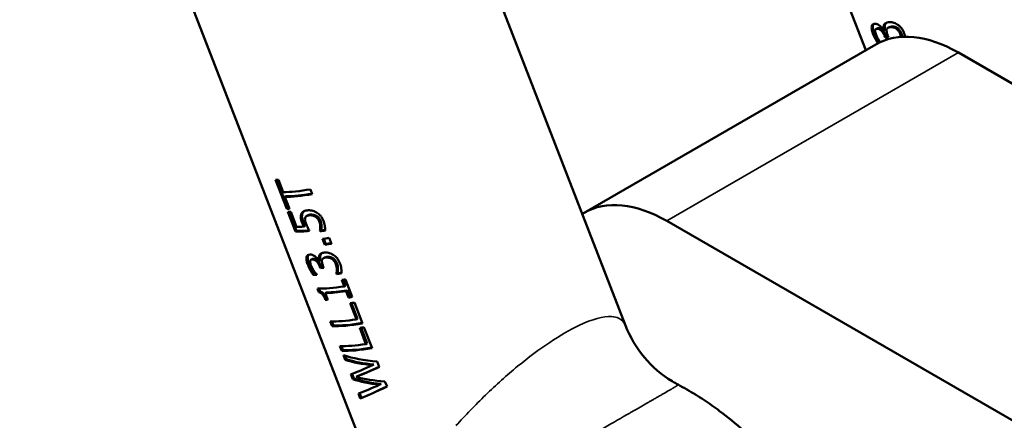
# Model space of a CAD drawing. Header units: millimetres. Extents: x 0 to 10500, y 0 to 7425.
# Tile 12 of 45: x 3501 to 3621, y 2061 to 2109. Entities that reach past the tile are written whole.
import ezdxf

# ---------------------------------------------------------------- set-up
doc = ezdxf.new("R2010")
doc.units = ezdxf.units.MM
doc.header["$LTSCALE"] = 25
doc.layers.add('Visible (ISO)', color=7, linetype='Continuous', lineweight=50)
doc.layers.add('Visible Narrow (ISO)', color=7, linetype='Continuous', lineweight=35)

msp = doc.modelspace()

# ---------------------------------------------------------------- linework, layer by layer
at = {"layer": 'Visible (ISO)'}
for p, q in [((3583.241, 2159.034), (3603.92, 2105.736)), ((3574.78, 2072.374), (3550.817, 2134.136)), ((3542.15, 2059.714), (3518.187, 2121.476)), ((3605.165, 2108.303), (3605.308, 2108.386)), ((3605.307, 2108.341), (3605.449, 2108.423)), ((3606.118, 2108.155), (3606.26, 2108.237)), ((3606.119, 2108.76), (3606.26, 2108.842)), ((3606.602, 2108.446), (3606.744, 2108.528)), ((3607.587, 2108.364), (3607.729, 2108.446)), ((3606.277, 2107.277), (3606.201, 2107.472)), ((3606.277, 2107.277), (3606.419, 2107.359)), ((3606.419, 2107.359), (3606.343, 2107.554)), ((3606.568, 2107.549), (3606.664, 2107.301)), ((3605.137, 2106.438), (3569.781, 2086.026)), ((3615.137, 2105.448), (4585.086, 1545.447)), ((3533.708, 2086.494), (3532.345, 2090.007)), ((3533.852, 2086.576), (3532.522, 2090.003)), ((3532.703, 2090.002), (3533.272, 2088.535)), ((3533.497, 2087.955), (3533.64, 2088.037)), ((3533.497, 2087.955), (3534.066, 2086.488)), ((3536.588, 2088.869), (3536.813, 2088.288)), ((3533.708, 2086.494), (3533.852, 2086.576)), ((3534.771, 2083.755), (3533.839, 2086.157)), ((3534.914, 2083.838), (3534.016, 2086.153)), ((3534.194, 2086.151), (3534.908, 2084.313)), ((3536.121, 2085.636), (3536.262, 2085.717)), ((3569.538, 2085.886), (3569.781, 2086.026)), ((3535.79, 2084.344), (3535.932, 2084.426)), ((3537.779, 2084.333), (3537.921, 2084.416)), ((3579.781, 2085.035), (4549.731, 1525.035)), ((3534.771, 2083.755), (3534.914, 2083.838)), ((3537.739, 2083.826), (3537.881, 2083.908)), ((3537.754, 2083.786), (3537.739, 2083.826)), ((3537.754, 2083.786), (3537.897, 2083.868)), ((3537.897, 2083.868), (3537.881, 2083.908)), ((3538.328, 2082.152), (3538.057, 2082.852)), ((3538.47, 2082.234), (3538.221, 2082.876)), ((3538.328, 2082.152), (3538.47, 2082.234)), ((3538.873, 2082.98), (3539.144, 2082.28)), ((3537.66, 2080.812), (3537.802, 2080.893)), ((3536.665, 2080.33), (3536.807, 2080.412)), ((3536.813, 2080.371), (3536.955, 2080.453)), ((3537.652, 2080.202), (3537.794, 2080.283)), ((3537.804, 2079.32), (3537.728, 2079.514)), ((3537.946, 2079.401), (3537.87, 2079.596)), ((3538.109, 2079.6), (3538.205, 2079.352)), ((3538.156, 2080.505), (3538.298, 2080.586)), ((3539.17, 2080.44), (3539.313, 2080.522)), ((3536.924, 2078.511), (3537.068, 2078.593)), ((3537.351, 2078.546), (3537.365, 2078.511)), ((3537.804, 2079.32), (3537.946, 2079.401)), ((3539.73, 2078.639), (3539.872, 2078.721)), ((3539.745, 2078.599), (3539.73, 2078.639)), ((3539.745, 2078.599), (3539.888, 2078.682)), ((3539.888, 2078.682), (3539.872, 2078.721)), ((3540.682, 2077.104), (3540.381, 2077.879)), ((3540.825, 2077.186), (3540.546, 2077.905)), ((3540.682, 2077.104), (3540.825, 2077.186)), ((3540.824, 2077.952), (3541.651, 2075.82)), ((3537.618, 2076.392), (3537.441, 2076.848)), ((3537.618, 2076.392), (3537.762, 2076.475)), ((3537.762, 2076.475), (3537.619, 2076.844)), ((3538.376, 2076.286), (3538.518, 2076.368)), ((3538.376, 2076.286), (3538.684, 2075.492)), ((3540.9, 2076.541), (3541.043, 2076.624)), ((3541.208, 2075.748), (3540.9, 2076.541)), ((3541.351, 2075.83), (3541.043, 2076.624)), ((3538.39, 2075.487), (3538.533, 2075.569)), ((3541.208, 2075.748), (3541.351, 2075.83)), ((3542.16, 2073.106), (3541.402, 2075.059)), ((3542.303, 2073.188), (3541.567, 2075.085)), ((3541.914, 2075.143), (3542.897, 2072.608)), ((3539.223, 2072.28), (3538.998, 2072.861)), ((3539.367, 2072.363), (3539.175, 2072.856)), ((3539.223, 2072.28), (3539.367, 2072.363)), ((3542.16, 2073.106), (3542.303, 2073.188)), ((3543.321, 2070.115), (3542.563, 2072.069)), ((3543.464, 2070.197), (3542.727, 2072.095)), ((3543.074, 2072.152), (3544.058, 2069.618)), ((3543.321, 2070.115), (3543.464, 2070.197)), ((3540.383, 2069.289), (3540.158, 2069.87)), ((3540.527, 2069.372), (3540.335, 2069.866)), ((3540.383, 2069.289), (3540.527, 2069.372)), ((3540.806, 2068.199), (3540.584, 2068.771)), ((3540.95, 2068.282), (3540.787, 2068.701)), ((3540.806, 2068.199), (3540.95, 2068.282)), ((3544.13, 2067.545), (3544.273, 2067.627)), ((3544.685, 2068), (3544.939, 2067.345)), ((3541.717, 2065.851), (3541.489, 2066.441)), ((3541.861, 2065.934), (3541.642, 2066.499)), ((3541.717, 2065.851), (3541.861, 2065.934)), ((3542.132, 2066.122), (3542.275, 2066.204)), ((3545.008, 2065.192), (3545.15, 2065.274)), ((3545.622, 2065.586), (3545.869, 2064.948)), ((3542.63, 2063.499), (3542.398, 2064.097)), ((3542.774, 2063.582), (3542.551, 2064.156)), ((3542.63, 2063.499), (3542.774, 2063.582))]:
    msp.add_line(p, q, dxfattribs=at)
for centre, major_axis, ratio, start_param, end_param in [((3008.238, 3839.803), (1012.5, -1753.701), 0.5773503, 5.0873584, 5.8878504), ((2972.883, 3819.39), (1012.5, -1753.701), 0.5773503, 5.0873584, 5.9082159), ((3618.967, 2115.336), (16.315, 6.33), 0.2113249, 3.7247263, 3.7280642), ((3615.137, 2089.118), (-10, 17.321), 0.5773503, 5.4977871, 6.2831853), ((3619.304, 2114.467), (16.315, 6.33), 0.2113249, 3.7102557, 3.7483596), ((3619.304, 2114.467), (-16.129, -6.258), 0.2113249, 0.5679309, 0.5899061), ((3546.373, 2097.21), (-16.315, -6.33), 0.2113249, 0.4596348, 0.5006743), ((3546.942, 2095.743), (16.315, 6.33), 0.2113249, 3.6422669, 3.9457865), ((3547.167, 2095.163), (-16.315, -6.33), 0.2113249, 0.5006743, 0.8041939), ((3547.167, 2095.163), (-16.129, -6.258), 0.2113249, 0.4991481, 0.7929992), ((3579.781, 2068.705), (-10, 17.321), 0.5773503, 5.4977871, 6.2831853), ((3547.736, 2093.696), (-16.315, -6.33), 0.2113249, 0.4596348, 0.5006743), ((3547.867, 2093.359), (-16.315, -6.33), 0.2113249, 0.4596348, 0.500394), ((3547.736, 2093.696), (-16.129, -6.258), 0.2113249, 0.4576228, 0.4791203), ((3548.581, 2091.521), (-16.315, -6.33), 0.2113249, 0.500394, 0.5921724), ((3548.799, 2090.958), (-16.315, -6.33), 0.2113249, 0.4596348, 0.6371933), ((3548.799, 2090.958), (-16.129, -6.258), 0.2113249, 0.4576228, 0.6202501), ((3548.868, 2090.781), (-16.315, -6.33), 0.2113249, 0.7427221, 0.7917982), ((3548.868, 2090.781), (-16.129, -6.258), 0.2113249, 0.7440085, 0.782458), ((3549.227, 2089.855), (-16.315, -6.33), 0.2113249, 0.7379709, 0.8041939), ((3549.499, 2089.155), (-16.315, -6.33), 0.2113249, 0.7379709, 0.8041939), ((3549.499, 2089.155), (-16.129, -6.258), 0.2113249, 0.7392017, 0.7929992), ((3550.195, 2087.36), (-16.315, -6.33), 0.2113249, 0.612742, 0.6160767), ((3550.833, 2085.717), (-16.315, -6.33), 0.2113249, 0.4737188, 0.5227837), ((3550.833, 2085.717), (-16.129, -6.258), 0.2113249, 0.4718743, 0.4995932), ((3550.532, 2086.492), (16.315, 6.33), 0.2113249, 3.7398817, 3.7779525), ((3550.532, 2086.492), (-16.129, -6.258), 0.2113249, 0.5979002, 0.6205441), ((3550.879, 2085.597), (-16.315, -6.33), 0.2113249, 0.7410449, 0.7901098), ((3550.879, 2085.597), (-16.129, -6.258), 0.2113249, 0.7423117, 0.7807366), ((3551.479, 2084.051), (16.315, 6.33), 0.2113249, 3.6000993, 3.9103542), ((3551.178, 2084.826), (-16.315, -6.33), 0.2113249, 0.7687615, 0.8041939), ((3551.697, 2083.488), (-16.315, -6.33), 0.2113249, 0.5384232, 0.7687615), ((3551.697, 2083.488), (-16.129, -6.258), 0.2113249, 0.5373392, 0.7703537), ((3552.005, 2082.695), (-16.315, -6.33), 0.2113249, 0.5068373, 0.5384232), ((3552.005, 2082.695), (-16.129, -6.258), 0.2113249, 0.5053837, 0.5187424), ((3552.005, 2082.695), (-16.315, -6.33), 0.2113249, 0.7687615, 0.8041939), ((3552.005, 2082.695), (-16.129, -6.258), 0.2113249, 0.7703537, 0.7929992), ((3552.268, 2082.017), (-16.315, -6.33), 0.2113249, 0.7631544, 0.8041939), ((3553.026, 2080.063), (16.315, 6.33), 0.2113249, 3.6012274, 3.904747), ((3553.251, 2079.483), (-16.315, -6.33), 0.2113249, 0.4596348, 0.8041939), ((3553.251, 2079.483), (-16.129, -6.258), 0.2113249, 0.4576228, 0.7929992), ((3553.428, 2079.026), (-16.315, -6.33), 0.2113249, 0.7631544, 0.8041939), ((3554.186, 2077.073), (16.315, 6.33), 0.2113249, 3.6012274, 3.904747), ((3554.412, 2076.492), (-16.315, -6.33), 0.2113249, 0.4596348, 0.8041939), ((3554.412, 2076.492), (-16.129, -6.258), 0.2113249, 0.4576228, 0.7929992), ((3554.826, 2075.424), (17.143, 4.138), 0.364161, 3.6500191, 3.9945782), ((3555.036, 2074.882), (-17.095, -4.27), 0.356365, 0.5045101, 0.7934701), ((3555.036, 2074.882), (-16.9, -4.221), 0.356365, 0.5024982, 0.7948253), ((3555.312, 2074.171), (15.607, 8.155), 0.0583437, 3.5947022, 3.8836621), ((3555.502, 2073.683), (-15.595, -8.185), 0.0557977, 0.5122468, 0.7978505), ((3555.502, 2073.683), (-15.417, -8.091), 0.0557977, 0.510931, 0.7866559), ((3555.949, 2072.529), (-17.104, -4.247), 0.3577053, 0.5051697, 0.7913326), ((3555.949, 2072.529), (-16.908, -4.199), 0.3577053, 0.5031577, 0.792655), ((3555.773, 2072.983), (17.101, 4.255), 0.3572705, 3.7055031, 3.9911068), ((3556.221, 2071.83), (15.603, 8.163), 0.0576306, 3.5947522, 3.8809152), ((3556.441, 2071.262), (-15.564, -8.266), 0.0489399, 0.4538277, 0.7983868), ((3556.441, 2071.262), (-15.386, -8.171), 0.0489399, 0.4518157, 0.7871921)]:
    msp.add_ellipse(centre, major_axis=major_axis, ratio=ratio, start_param=start_param, end_param=end_param, dxfattribs=at)
for points, knots in [([(3604.664, 2108.164), (3604.649, 2108.233), (3604.638, 2108.299), (3604.625, 2108.433), (3604.624, 2108.499), (3604.629, 2108.56)], [0, 0, 0, 0, 0.024357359, 0.024357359, 0.051960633, 0.051960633, 0.051960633, 0.051960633]), ([(3604.629, 2108.56), (3604.633, 2108.628), (3604.646, 2108.686), (3604.688, 2108.786), (3604.717, 2108.825), (3604.825, 2108.916), (3604.923, 2108.938), (3605.031, 2108.939)], [0, 0, 0, 0, 0.03053968, 0.03053968, 0.06152768, 0.06152768, 0.12406201, 0.12406201, 0.12406201, 0.12406201]), ([(3604.826, 2107.648), (3604.792, 2107.736), (3604.761, 2107.824), (3604.705, 2107.997), (3604.681, 2108.082), (3604.664, 2108.164)], [0, 0, 0, 0, 0.028836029, 0.028836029, 0.057658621, 0.057658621, 0.057658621, 0.057658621]), ([(3604.808, 2108.247), (3604.792, 2108.321), (3604.781, 2108.391), (3604.769, 2108.524), (3604.768, 2108.586), (3604.773, 2108.643)], [0, 0, 0, 0, 0.025903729, 0.025903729, 0.05196774, 0.05196774, 0.05196774, 0.05196774]), ([(3604.773, 2108.643), (3604.777, 2108.709), (3604.789, 2108.766), (3604.826, 2108.856), (3604.848, 2108.891), (3604.876, 2108.919)], [0, 0, 0, 0, 0.029584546, 0.029584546, 0.055255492, 0.055255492, 0.055255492, 0.055255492]), ([(3604.971, 2107.732), (3604.933, 2107.829), (3604.898, 2107.928), (3604.844, 2108.1), (3604.824, 2108.175), (3604.808, 2108.247)], [0, 0, 0, 0, 0.032103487, 0.032103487, 0.057642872, 0.057642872, 0.057642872, 0.057642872]), ([(3605.031, 2108.939), (3605.112, 2108.939), (3605.2, 2108.923), (3605.392, 2108.848), (3605.492, 2108.79), (3605.595, 2108.711)], [0, 0, 0, 0, 0.046611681, 0.046611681, 0.093446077, 0.093446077, 0.093446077, 0.093446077]), ([(3605.307, 2108.341), (3605.245, 2108.337), (3605.187, 2108.322), (3605.119, 2108.27), (3605.1, 2108.247), (3605.073, 2108.187), (3605.064, 2108.153), (3605.062, 2108.112)], [0, 0, 0, 0, 0.036040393, 0.036040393, 0.054795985, 0.054795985, 0.072360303, 0.072360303, 0.072360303, 0.072360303]), ([(3605.808, 2108.105), (3605.765, 2108.149), (3605.721, 2108.186), (3605.632, 2108.249), (3605.587, 2108.273), (3605.458, 2108.329), (3605.378, 2108.342), (3605.307, 2108.341)], [0, 0, 0, 0, 0.020251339, 0.020251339, 0.041115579, 0.041115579, 0.082257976, 0.082257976, 0.082257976, 0.082257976]), ([(3605.95, 2108.187), (3605.945, 2108.192), (3605.94, 2108.197), (3605.869, 2108.266), (3605.802, 2108.315), (3605.687, 2108.376), (3605.639, 2108.394), (3605.542, 2108.419), (3605.494, 2108.423), (3605.449, 2108.423)], [0, 0, 0, 0, 0.002324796, 0.002324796, 0.033223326, 0.033223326, 0.056694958, 0.056694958, 0.082556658, 0.082556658, 0.082556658, 0.082556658]), ([(3605.595, 2108.711), (3605.683, 2108.644), (3605.772, 2108.565), (3605.899, 2108.424), (3605.94, 2108.373), (3606.017, 2108.266), (3606.052, 2108.211), (3606.085, 2108.153)], [0, 0, 0, 0, 0.040219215, 0.040219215, 0.060482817, 0.060482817, 0.080350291, 0.080350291, 0.080350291, 0.080350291]), ([(3606.343, 2107.554), (3606.297, 2107.671), (3606.243, 2107.787), (3606.142, 2107.951), (3606.106, 2108.003), (3606.03, 2108.101), (3605.991, 2108.146), (3605.95, 2108.187)], [0, 0, 0, 0, 0.03853847, 0.03853847, 0.057859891, 0.057859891, 0.077052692, 0.077052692, 0.077052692, 0.077052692]), ([(3606.076, 2108.459), (3606.073, 2108.517), (3606.075, 2108.571), (3606.09, 2108.671), (3606.103, 2108.718), (3606.119, 2108.76)], [0, 0, 0, 0, 0.020839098, 0.020839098, 0.041628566, 0.041628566, 0.041628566, 0.041628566]), ([(3606.118, 2108.155), (3606.107, 2108.208), (3606.098, 2108.259), (3606.084, 2108.361), (3606.079, 2108.41), (3606.076, 2108.459)], [0, 0, 0, 0, 0.017592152, 0.017592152, 0.035190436, 0.035190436, 0.035190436, 0.035190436]), ([(3606.119, 2108.76), (3606.135, 2108.821), (3606.163, 2108.872), (3606.237, 2108.962), (3606.287, 2108.999), (3606.44, 2109.082), (3606.562, 2109.113), (3606.686, 2109.131)], [0, 0, 0, 0, 0.0275202, 0.0275202, 0.05902714, 0.05902714, 0.11751476, 0.11751476, 0.11751476, 0.11751476]), ([(3606.218, 2108.541), (3606.214, 2108.598), (3606.217, 2108.652), (3606.231, 2108.752), (3606.244, 2108.799), (3606.26, 2108.842)], [0, 0, 0, 0, 0.020663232, 0.020663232, 0.041627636, 0.041627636, 0.041627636, 0.041627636]), ([(3606.26, 2108.237), (3606.249, 2108.287), (3606.24, 2108.336), (3606.226, 2108.438), (3606.221, 2108.49), (3606.218, 2108.541)], [0, 0, 0, 0, 0.016768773, 0.016768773, 0.035189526, 0.035189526, 0.035189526, 0.035189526]), ([(3606.26, 2108.842), (3606.277, 2108.903), (3606.304, 2108.954), (3606.358, 2109.019), (3606.38, 2109.04), (3606.403, 2109.058)], [0, 0, 0, 0, 0.027525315, 0.027525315, 0.042801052, 0.042801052, 0.042801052, 0.042801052]), ([(3606.441, 2108.215), (3606.428, 2108.124), (3606.433, 2108.023), (3606.477, 2107.795), (3606.518, 2107.671), (3606.568, 2107.549)], [0, 0, 0, 0, 0.037031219, 0.037031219, 0.077271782, 0.077271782, 0.077271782, 0.077271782]), ([(3606.88, 2108.528), (3606.782, 2108.516), (3606.683, 2108.493), (3606.562, 2108.424), (3606.523, 2108.392), (3606.468, 2108.313), (3606.45, 2108.269), (3606.441, 2108.215)], [0, 0, 0, 0, 0.046479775, 0.046479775, 0.071622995, 0.071622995, 0.093517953, 0.093517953, 0.093517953, 0.093517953]), ([(3606.686, 2109.131), (3606.841, 2109.145), (3607.01, 2109.137), (3607.37, 2109.052), (3607.554, 2108.975), (3607.74, 2108.858)], [0, 0, 0, 0, 0.07256782, 0.07256782, 0.14567595, 0.14567595, 0.14567595, 0.14567595]), ([(3607.255, 2108.507), (3607.197, 2108.523), (3607.139, 2108.531), (3607.014, 2108.539), (3606.945, 2108.536), (3606.88, 2108.528)], [0, 0, 0, 0, 0.023657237, 0.023657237, 0.054220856, 0.054220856, 0.054220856, 0.054220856]), ([(3607.397, 2108.589), (3607.332, 2108.607), (3607.268, 2108.614), (3607.144, 2108.62), (3607.081, 2108.617), (3607.022, 2108.61)], [0, 0, 0, 0, 0.026249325, 0.026249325, 0.054229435, 0.054229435, 0.054229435, 0.054229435]), ([(3607.729, 2108.446), (3607.67, 2108.481), (3607.612, 2108.511), (3607.5, 2108.558), (3607.448, 2108.575), (3607.397, 2108.589)], [0, 0, 0, 0, 0.023261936, 0.023261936, 0.044291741, 0.044291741, 0.044291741, 0.044291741]), ([(3607.879, 2108.088), (3607.838, 2108.146), (3607.792, 2108.198), (3607.693, 2108.292), (3607.64, 2108.332), (3607.587, 2108.364)], [0, 0, 0, 0, 0.021442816, 0.021442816, 0.042845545, 0.042845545, 0.042845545, 0.042845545]), ([(3608.022, 2108.17), (3607.981, 2108.227), (3607.936, 2108.279), (3607.836, 2108.373), (3607.783, 2108.413), (3607.729, 2108.446)], [0, 0, 0, 0, 0.021200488, 0.021200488, 0.042846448, 0.042846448, 0.042846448, 0.042846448]), ([(3607.74, 2108.858), (3607.827, 2108.805), (3607.911, 2108.743), (3608.073, 2108.599), (3608.148, 2108.52), (3608.285, 2108.348), (3608.345, 2108.258), (3608.456, 2108.061), (3608.506, 2107.955), (3608.548, 2107.847)], [0, 0, 0, 0, 0.03403345, 0.03403345, 0.06768592, 0.06768592, 0.10022091, 0.10022091, 0.13573409, 0.13573409, 0.13573409, 0.13573409]), ([(3608.214, 2107.819), (3608.191, 2107.88), (3608.162, 2107.94), (3608.097, 2108.058), (3608.061, 2108.115), (3608.022, 2108.17)], [0, 0, 0, 0, 0.020248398, 0.020248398, 0.040478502, 0.040478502, 0.040478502, 0.040478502]), ([(3605.122, 2107.02), (3605.069, 2107.118), (3605.017, 2107.218), (3604.917, 2107.428), (3604.869, 2107.538), (3604.826, 2107.648)], [0, 0, 0, 0, 0.03353447, 0.03353447, 0.069853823, 0.069853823, 0.069853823, 0.069853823]), ([(3605.266, 2107.103), (3605.21, 2107.207), (3605.156, 2107.312), (3605.057, 2107.523), (3605.012, 2107.627), (3604.971, 2107.732)], [0, 0, 0, 0, 0.03545837, 0.03545837, 0.06984866, 0.06984866, 0.06984866, 0.06984866]), ([(3605.062, 2108.112), (3605.059, 2108.038), (3605.067, 2107.955), (3605.107, 2107.773), (3605.138, 2107.679), (3605.177, 2107.583)], [0, 0, 0, 0, 0.031648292, 0.031648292, 0.063168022, 0.063168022, 0.063168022, 0.063168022]), ([(3605.387, 2106.576), (3605.354, 2106.625), (3605.322, 2106.675), (3605.233, 2106.821), (3605.176, 2106.921), (3605.122, 2107.02)], [0.010239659, 0.010239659, 0.010239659, 0.010239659, 0.028278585, 0.028278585, 0.062139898, 0.062139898, 0.062139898, 0.062139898]), ([(3605.177, 2107.583), (3605.222, 2107.473), (3605.273, 2107.364), (3605.387, 2107.151), (3605.449, 2107.049), (3605.515, 2106.951)], [0, 0, 0, 0, 0.036306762, 0.036306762, 0.072537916, 0.072537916, 0.072537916, 0.072537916]), ([(3605.536, 2106.651), (3605.498, 2106.708), (3605.46, 2106.767), (3605.371, 2106.915), (3605.317, 2107.01), (3605.266, 2107.103)], [0.009288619, 0.009288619, 0.009288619, 0.009288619, 0.030163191, 0.030163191, 0.062142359, 0.062142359, 0.062142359, 0.062142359]), ([(3605.515, 2106.951), (3605.568, 2106.875), (3605.623, 2106.798), (3605.68, 2106.725), (3605.681, 2106.723), (3605.683, 2106.721)], [0, 0, 0, 0, 0.028789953, 0.028789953, 0.029515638, 0.029515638, 0.029515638, 0.029515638]), ([(3606.201, 2107.472), (3606.156, 2107.589), (3606.101, 2107.705), (3606, 2107.869), (3605.965, 2107.921), (3605.888, 2108.019), (3605.849, 2108.064), (3605.808, 2108.105)], [0, 0, 0, 0, 0.038547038, 0.038547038, 0.05786292, 0.05786292, 0.077051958, 0.077051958, 0.077051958, 0.077051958]), ([(3608.072, 2107.736), (3608.049, 2107.797), (3608.021, 2107.856), (3607.956, 2107.974), (3607.919, 2108.032), (3607.879, 2108.088)], [0, 0, 0, 0, 0.019962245, 0.019962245, 0.040477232, 0.040477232, 0.040477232, 0.040477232]), ([(3608.176, 2107.352), (3608.173, 2107.371), (3608.17, 2107.391), (3608.145, 2107.519), (3608.114, 2107.628), (3608.072, 2107.736)], [0.029202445, 0.029202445, 0.029202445, 0.029202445, 0.035741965, 0.035741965, 0.071569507, 0.071569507, 0.071569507, 0.071569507]), ([(3608.328, 2107.362), (3608.323, 2107.405), (3608.317, 2107.449), (3608.288, 2107.601), (3608.257, 2107.71), (3608.214, 2107.819)], [0.021136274, 0.021136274, 0.021136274, 0.021136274, 0.035759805, 0.035759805, 0.071570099, 0.071570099, 0.071570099, 0.071570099]), ([(3608.548, 2107.847), (3608.591, 2107.736), (3608.627, 2107.626), (3608.668, 2107.467), (3608.679, 2107.421), (3608.689, 2107.374)], [0, 0, 0, 0, 0.036369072, 0.036369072, 0.051654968, 0.051654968, 0.051654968, 0.051654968]), ([(3535.439, 2085.314), (3535.415, 2085.437), (3535.411, 2085.55), (3535.427, 2085.695), (3535.434, 2085.734), (3535.443, 2085.772)], [0, 0, 0, 0, 0.041670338, 0.041670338, 0.058109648, 0.058109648, 0.058109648, 0.058109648]), ([(3535.443, 2085.772), (3535.461, 2085.855), (3535.49, 2085.927), (3535.565, 2086.047), (3535.608, 2086.095), (3535.657, 2086.136)], [0, 0, 0, 0, 0.035728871, 0.035728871, 0.068128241, 0.068128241, 0.068128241, 0.068128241]), ([(3535.58, 2085.395), (3535.564, 2085.479), (3535.557, 2085.558), (3535.559, 2085.712), (3535.569, 2085.785), (3535.584, 2085.854)], [0, 0, 0, 0, 0.028278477, 0.028278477, 0.057945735, 0.057945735, 0.057945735, 0.057945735]), ([(3535.584, 2085.854), (3535.602, 2085.933), (3535.629, 2086.002), (3535.702, 2086.124), (3535.747, 2086.175), (3535.798, 2086.218)], [0, 0, 0, 0, 0.034086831, 0.034086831, 0.068116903, 0.068116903, 0.068116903, 0.068116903]), ([(3535.657, 2086.136), (3535.724, 2086.192), (3535.808, 2086.231), (3535.983, 2086.286), (3536.079, 2086.304), (3536.177, 2086.316)], [0, 0, 0, 0, 0.044453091, 0.044453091, 0.089119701, 0.089119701, 0.089119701, 0.089119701]), ([(3536.09, 2085.616), (3536.059, 2085.593), (3536.03, 2085.566), (3535.981, 2085.497), (3535.962, 2085.456), (3535.949, 2085.408)], [0, 0, 0, 0, 0.0195098, 0.0195098, 0.040202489, 0.040202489, 0.040202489, 0.040202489]), ([(3536.405, 2085.717), (3536.348, 2085.71), (3536.291, 2085.7), (3536.185, 2085.669), (3536.133, 2085.647), (3536.09, 2085.616)], [0, 0, 0, 0, 0.026397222, 0.026397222, 0.052670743, 0.052670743, 0.052670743, 0.052670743]), ([(3536.177, 2086.316), (3536.266, 2086.326), (3536.359, 2086.33), (3536.553, 2086.321), (3536.653, 2086.308), (3536.756, 2086.286)], [0, 0, 0, 0, 0.040828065, 0.040828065, 0.081663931, 0.081663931, 0.081663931, 0.081663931]), ([(3536.547, 2085.799), (3536.489, 2085.792), (3536.432, 2085.781), (3536.338, 2085.754), (3536.298, 2085.738), (3536.262, 2085.717)], [0, 0, 0, 0, 0.026417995, 0.026417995, 0.046762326, 0.046762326, 0.046762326, 0.046762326]), ([(3537.152, 2085.585), (3537.021, 2085.658), (3536.888, 2085.696), (3536.638, 2085.732), (3536.517, 2085.729), (3536.405, 2085.717)], [0, 0, 0, 0, 0.05119009, 0.05119009, 0.10211236, 0.10211236, 0.10211236, 0.10211236]), ([(3537.295, 2085.667), (3537.163, 2085.74), (3537.03, 2085.778), (3536.78, 2085.813), (3536.659, 2085.811), (3536.547, 2085.799)], [0, 0, 0, 0, 0.05119662, 0.05119662, 0.1021209, 0.1021209, 0.1021209, 0.1021209]), ([(3536.756, 2086.286), (3536.843, 2086.266), (3536.932, 2086.241), (3537.12, 2086.171), (3537.219, 2086.126), (3537.317, 2086.071)], [0, 0, 0, 0, 0.034529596, 0.034529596, 0.072211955, 0.072211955, 0.072211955, 0.072211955]), ([(3537.459, 2085.327), (3537.397, 2085.404), (3537.327, 2085.468), (3537.219, 2085.545), (3537.186, 2085.566), (3537.152, 2085.585)], [0, 0, 0, 0, 0.02994209, 0.02994209, 0.04301485, 0.04301485, 0.04301485, 0.04301485]), ([(3537.602, 2085.409), (3537.559, 2085.462), (3537.513, 2085.509), (3537.409, 2085.597), (3537.352, 2085.635), (3537.295, 2085.667)], [0, 0, 0, 0, 0.020446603, 0.020446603, 0.04285415, 0.04285415, 0.04285415, 0.04285415]), ([(3537.317, 2086.071), (3537.405, 2086.02), (3537.491, 2085.96), (3537.656, 2085.822), (3537.734, 2085.745), (3537.808, 2085.661)], [0, 0, 0, 0, 0.033805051, 0.033805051, 0.067573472, 0.067573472, 0.067573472, 0.067573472]), ([(3537.808, 2085.661), (3537.884, 2085.574), (3537.951, 2085.481), (3538.071, 2085.281), (3538.12, 2085.176), (3538.162, 2085.07)], [0, 0, 0, 0, 0.034941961, 0.034941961, 0.069996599, 0.069996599, 0.069996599, 0.069996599]), ([(3535.616, 2084.741), (3535.579, 2084.837), (3535.544, 2084.934), (3535.483, 2085.124), (3535.457, 2085.221), (3535.439, 2085.314)], [0, 0, 0, 0, 0.031387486, 0.031387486, 0.062697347, 0.062697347, 0.062697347, 0.062697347]), ([(3535.757, 2084.823), (3535.719, 2084.92), (3535.684, 2085.02), (3535.624, 2085.21), (3535.598, 2085.305), (3535.58, 2085.395)], [0, 0, 0, 0, 0.032025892, 0.032025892, 0.062699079, 0.062699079, 0.062699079, 0.062699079]), ([(3535.79, 2084.344), (3535.758, 2084.409), (3535.727, 2084.476), (3535.669, 2084.608), (3535.641, 2084.675), (3535.616, 2084.741)], [0, 0, 0, 0, 0.021895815, 0.021895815, 0.043767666, 0.043767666, 0.043767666, 0.043767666]), ([(3535.932, 2084.426), (3535.9, 2084.491), (3535.869, 2084.557), (3535.81, 2084.69), (3535.782, 2084.757), (3535.757, 2084.823)], [0, 0, 0, 0, 0.021898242, 0.021898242, 0.043767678, 0.043767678, 0.043767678, 0.043767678]), ([(3535.949, 2085.408), (3535.935, 2085.36), (3535.927, 2085.307), (3535.924, 2085.192), (3535.929, 2085.13), (3535.961, 2084.939), (3536.004, 2084.805), (3536.057, 2084.675)], [0, 0, 0, 0, 0.021315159, 0.021315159, 0.043064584, 0.043064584, 0.086176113, 0.086176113, 0.086176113, 0.086176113]), ([(3536.057, 2084.675), (3536.088, 2084.594), (3536.122, 2084.514), (3536.195, 2084.354), (3536.233, 2084.275), (3536.274, 2084.197)], [0, 0, 0, 0, 0.026559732, 0.026559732, 0.053118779, 0.053118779, 0.053118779, 0.053118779]), ([(3537.655, 2084.991), (3537.632, 2085.051), (3537.604, 2085.109), (3537.537, 2085.222), (3537.5, 2085.276), (3537.459, 2085.327)], [0, 0, 0, 0, 0.019715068, 0.019715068, 0.039420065, 0.039420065, 0.039420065, 0.039420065]), ([(3537.798, 2085.073), (3537.775, 2085.132), (3537.748, 2085.189), (3537.681, 2085.302), (3537.643, 2085.357), (3537.602, 2085.409)], [0, 0, 0, 0, 0.019285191, 0.019285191, 0.039419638, 0.039419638, 0.039419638, 0.039419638]), ([(3537.747, 2084.664), (3537.739, 2084.712), (3537.729, 2084.761), (3537.699, 2084.87), (3537.678, 2084.931), (3537.655, 2084.991)], [0, 0, 0, 0, 0.015853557, 0.015853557, 0.035661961, 0.035661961, 0.035661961, 0.035661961]), ([(3537.739, 2083.826), (3537.758, 2083.9), (3537.768, 2083.989), (3537.779, 2084.156), (3537.78, 2084.246), (3537.779, 2084.333)], [0, 0, 0, 0, 0.029771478, 0.029771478, 0.060179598, 0.060179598, 0.060179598, 0.060179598]), ([(3537.779, 2084.333), (3537.776, 2084.388), (3537.772, 2084.443), (3537.762, 2084.552), (3537.755, 2084.609), (3537.747, 2084.664)], [0, 0, 0, 0, 0.018506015, 0.018506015, 0.03699415, 0.03699415, 0.03699415, 0.03699415]), ([(3537.89, 2084.747), (3537.882, 2084.798), (3537.87, 2084.851), (3537.839, 2084.96), (3537.82, 2085.017), (3537.798, 2085.073)], [0, 0, 0, 0, 0.01709864, 0.01709864, 0.035665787, 0.035665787, 0.035665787, 0.035665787]), ([(3537.881, 2083.908), (3537.901, 2083.982), (3537.911, 2084.071), (3537.921, 2084.238), (3537.922, 2084.328), (3537.921, 2084.416)], [0, 0, 0, 0, 0.029774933, 0.029774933, 0.060182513, 0.060182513, 0.060182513, 0.060182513]), ([(3537.921, 2084.416), (3537.918, 2084.476), (3537.914, 2084.538), (3537.903, 2084.648), (3537.897, 2084.697), (3537.89, 2084.747)], [0, 0, 0, 0, 0.020619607, 0.020619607, 0.036994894, 0.036994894, 0.036994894, 0.036994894]), ([(3538.162, 2085.07), (3538.202, 2084.965), (3538.237, 2084.86), (3538.294, 2084.648), (3538.316, 2084.542), (3538.332, 2084.438)], [0, 0, 0, 0, 0.034544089, 0.034544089, 0.069086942, 0.069086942, 0.069086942, 0.069086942]), ([(3538.332, 2084.438), (3538.346, 2084.347), (3538.356, 2084.256), (3538.367, 2084.069), (3538.366, 2083.972), (3538.357, 2083.88)], [0, 0, 0, 0, 0.029890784, 0.029890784, 0.063115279, 0.063115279, 0.063115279, 0.063115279]), ([(3536.274, 2084.197), (3536.306, 2084.136), (3536.339, 2084.074), (3536.406, 2083.951), (3536.445, 2083.881), (3536.481, 2083.819)], [0, 0, 0, 0, 0.020538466, 0.020538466, 0.042106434, 0.042106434, 0.042106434, 0.042106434]), ([(3536.109, 2080.576), (3536.115, 2080.644), (3536.129, 2080.703), (3536.175, 2080.805), (3536.206, 2080.846), (3536.321, 2080.94), (3536.423, 2080.965), (3536.536, 2080.968)], [0, 0, 0, 0, 0.03038559, 0.03038559, 0.06130867, 0.06130867, 0.12363322, 0.12363322, 0.12363322, 0.12363322]), ([(3536.252, 2080.658), (3536.258, 2080.725), (3536.272, 2080.782), (3536.312, 2080.876), (3536.338, 2080.913), (3536.368, 2080.942)], [0, 0, 0, 0, 0.029430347, 0.029430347, 0.056028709, 0.056028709, 0.056028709, 0.056028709]), ([(3536.536, 2080.968), (3536.62, 2080.97), (3536.711, 2080.956), (3536.909, 2080.884), (3537.012, 2080.828), (3537.118, 2080.751)], [0, 0, 0, 0, 0.04650716, 0.04650716, 0.093233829, 0.093233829, 0.093233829, 0.093233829]), ([(3537.118, 2080.751), (3537.208, 2080.685), (3537.299, 2080.607), (3537.429, 2080.468), (3537.471, 2080.418), (3537.549, 2080.311), (3537.584, 2080.256), (3537.617, 2080.199)], [0, 0, 0, 0, 0.040197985, 0.040197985, 0.060465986, 0.060465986, 0.080306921, 0.080306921, 0.080306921, 0.080306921]), ([(3537.612, 2080.507), (3537.61, 2080.565), (3537.613, 2080.62), (3537.63, 2080.721), (3537.643, 2080.768), (3537.66, 2080.812)], [0, 0, 0, 0, 0.020832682, 0.020832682, 0.041621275, 0.041621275, 0.041621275, 0.041621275]), ([(3537.66, 2080.812), (3537.679, 2080.874), (3537.708, 2080.925), (3537.786, 2081.017), (3537.838, 2081.056), (3537.997, 2081.142), (3538.123, 2081.175), (3538.251, 2081.195)], [0, 0, 0, 0, 0.02762022, 0.02762022, 0.05906877, 0.05906877, 0.11758886, 0.11758886, 0.11758886, 0.11758886]), ([(3537.754, 2080.589), (3537.751, 2080.647), (3537.754, 2080.701), (3537.771, 2080.803), (3537.785, 2080.85), (3537.802, 2080.893)], [0, 0, 0, 0, 0.02082687, 0.02082687, 0.041621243, 0.041621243, 0.041621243, 0.041621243]), ([(3537.802, 2080.893), (3537.82, 2080.955), (3537.849, 2081.007), (3537.907, 2081.074), (3537.93, 2081.096), (3537.955, 2081.116)], [0, 0, 0, 0, 0.027624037, 0.027624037, 0.04330352, 0.04330352, 0.04330352, 0.04330352]), ([(3538.251, 2081.195), (3538.412, 2081.213), (3538.586, 2081.208), (3538.955, 2081.128), (3539.144, 2081.054), (3539.334, 2080.939)], [0, 0, 0, 0, 0.07273087, 0.07273087, 0.14602409, 0.14602409, 0.14602409, 0.14602409]), ([(3538.586, 2080.674), (3538.485, 2080.66), (3538.382, 2080.634), (3538.299, 2080.587), (3538.299, 2080.587), (3538.298, 2080.586)], [0, 0, 0, 0, 0.046457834, 0.046457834, 0.046991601, 0.046991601, 0.046991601, 0.046991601]), ([(3538.972, 2080.66), (3538.906, 2080.676), (3538.84, 2080.683), (3538.712, 2080.686), (3538.647, 2080.682), (3538.586, 2080.674)], [0, 0, 0, 0, 0.026348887, 0.026348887, 0.054336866, 0.054336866, 0.054336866, 0.054336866]), ([(3539.334, 2080.939), (3539.422, 2080.887), (3539.508, 2080.827), (3539.672, 2080.686), (3539.749, 2080.607), (3539.888, 2080.436), (3539.948, 2080.347), (3540.061, 2080.15), (3540.111, 2080.043), (3540.154, 2079.935)], [0, 0, 0, 0, 0.03388325, 0.03388325, 0.06764254, 0.06764254, 0.10018185, 0.10018185, 0.13587214, 0.13587214, 0.13587214, 0.13587214]), ([(3536.138, 2080.176), (3536.123, 2080.247), (3536.113, 2080.315), (3536.103, 2080.45), (3536.103, 2080.515), (3536.109, 2080.576)], [0, 0, 0, 0, 0.024918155, 0.024918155, 0.051884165, 0.051884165, 0.051884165, 0.051884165]), ([(3536.299, 2079.659), (3536.265, 2079.747), (3536.234, 2079.835), (3536.179, 2080.008), (3536.155, 2080.094), (3536.138, 2080.176)], [0, 0, 0, 0, 0.028829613, 0.028829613, 0.057645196, 0.057645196, 0.057645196, 0.057645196]), ([(3536.282, 2080.259), (3536.266, 2080.333), (3536.256, 2080.403), (3536.246, 2080.537), (3536.247, 2080.6), (3536.252, 2080.658)], [0, 0, 0, 0, 0.025863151, 0.025863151, 0.051889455, 0.051889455, 0.051889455, 0.051889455]), ([(3536.443, 2079.742), (3536.405, 2079.84), (3536.37, 2079.938), (3536.317, 2080.111), (3536.297, 2080.186), (3536.282, 2080.259)], [0, 0, 0, 0, 0.03210313, 0.03210313, 0.057629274, 0.057629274, 0.057629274, 0.057629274]), ([(3536.597, 2079.033), (3536.542, 2079.131), (3536.49, 2079.232), (3536.389, 2079.442), (3536.341, 2079.551), (3536.299, 2079.659)], [0, 0, 0, 0, 0.034011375, 0.034011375, 0.069837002, 0.069837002, 0.069837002, 0.069837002]), ([(3536.741, 2079.115), (3536.684, 2079.219), (3536.629, 2079.324), (3536.529, 2079.534), (3536.483, 2079.638), (3536.443, 2079.742)], [0, 0, 0, 0, 0.035451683, 0.035451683, 0.069833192, 0.069833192, 0.069833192, 0.069833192]), ([(3536.554, 2080.135), (3536.549, 2080.059), (3536.557, 2079.976), (3536.595, 2079.793), (3536.626, 2079.699), (3536.665, 2079.603)], [0, 0, 0, 0, 0.031629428, 0.031629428, 0.063128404, 0.063128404, 0.063128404, 0.063128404]), ([(3536.813, 2080.371), (3536.749, 2080.366), (3536.688, 2080.35), (3536.616, 2080.295), (3536.596, 2080.271), (3536.566, 2080.211), (3536.557, 2080.176), (3536.554, 2080.135)], [0, 0, 0, 0, 0.035931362, 0.035931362, 0.054652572, 0.054652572, 0.072139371, 0.072139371, 0.072139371, 0.072139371]), ([(3536.665, 2079.603), (3536.71, 2079.493), (3536.761, 2079.385), (3536.877, 2079.173), (3536.94, 2079.071), (3537.007, 2078.974)], [0, 0, 0, 0, 0.036291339, 0.036291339, 0.072508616, 0.072508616, 0.072508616, 0.072508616]), ([(3537.33, 2080.145), (3537.286, 2080.188), (3537.241, 2080.224), (3537.149, 2080.286), (3537.103, 2080.31), (3536.97, 2080.363), (3536.887, 2080.374), (3536.813, 2080.371)], [0, 0, 0, 0, 0.02018101, 0.02018101, 0.04102867, 0.04102867, 0.082084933, 0.082084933, 0.082084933, 0.082084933]), ([(3537.471, 2080.227), (3537.466, 2080.232), (3537.461, 2080.237), (3537.388, 2080.305), (3537.32, 2080.352), (3537.144, 2080.44), (3537.044, 2080.456), (3536.955, 2080.453)], [0, 0, 0, 0, 0.00234537, 0.00234537, 0.033281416, 0.033281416, 0.082269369, 0.082269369, 0.082269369, 0.082269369]), ([(3537.728, 2079.514), (3537.683, 2079.632), (3537.628, 2079.747), (3537.526, 2079.911), (3537.49, 2079.963), (3537.412, 2080.06), (3537.372, 2080.104), (3537.33, 2080.145)], [0, 0, 0, 0, 0.03853556, 0.03853556, 0.057826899, 0.057826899, 0.077030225, 0.077030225, 0.077030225, 0.077030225]), ([(3537.87, 2079.596), (3537.824, 2079.713), (3537.769, 2079.829), (3537.668, 2079.992), (3537.631, 2080.044), (3537.554, 2080.142), (3537.513, 2080.186), (3537.471, 2080.227)], [0, 0, 0, 0, 0.038527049, 0.038527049, 0.057823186, 0.057823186, 0.077030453, 0.077030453, 0.077030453, 0.077030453]), ([(3537.794, 2080.283), (3537.782, 2080.337), (3537.773, 2080.391), (3537.76, 2080.492), (3537.756, 2080.541), (3537.754, 2080.589)], [0, 0, 0, 0, 0.018042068, 0.018042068, 0.035187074, 0.035187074, 0.035187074, 0.035187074]), ([(3537.987, 2080.268), (3537.972, 2080.176), (3537.976, 2080.075), (3538.019, 2079.846), (3538.059, 2079.722), (3538.109, 2079.6)], [0, 0, 0, 0, 0.037039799, 0.037039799, 0.077270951, 0.077270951, 0.077270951, 0.077270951]), ([(3538.444, 2080.592), (3538.343, 2080.578), (3538.241, 2080.553), (3538.114, 2080.481), (3538.074, 2080.448), (3538.016, 2080.368), (3537.996, 2080.323), (3537.987, 2080.268)], [0, 0, 0, 0, 0.046514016, 0.046514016, 0.071629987, 0.071629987, 0.093577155, 0.093577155, 0.093577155, 0.093577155]), ([(3538.83, 2080.578), (3538.771, 2080.592), (3538.711, 2080.599), (3538.583, 2080.605), (3538.511, 2080.601), (3538.444, 2080.592)], [0, 0, 0, 0, 0.023703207, 0.023703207, 0.05432619, 0.05432619, 0.05432619, 0.05432619]), ([(3539.313, 2080.522), (3539.256, 2080.554), (3539.199, 2080.582), (3539.084, 2080.628), (3539.028, 2080.646), (3538.972, 2080.66)], [0, 0, 0, 0, 0.022197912, 0.022197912, 0.044391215, 0.044391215, 0.044391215, 0.044391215]), ([(3539.468, 2080.166), (3539.426, 2080.224), (3539.38, 2080.276), (3539.279, 2080.369), (3539.225, 2080.407), (3539.17, 2080.44)], [0, 0, 0, 0, 0.021471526, 0.021471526, 0.042900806, 0.042900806, 0.042900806, 0.042900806]), ([(3539.611, 2080.248), (3539.569, 2080.306), (3539.523, 2080.358), (3539.421, 2080.451), (3539.368, 2080.49), (3539.313, 2080.522)], [0, 0, 0, 0, 0.021480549, 0.021480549, 0.042903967, 0.042903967, 0.042903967, 0.042903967]), ([(3539.663, 2079.816), (3539.639, 2079.876), (3539.611, 2079.936), (3539.546, 2080.053), (3539.509, 2080.111), (3539.468, 2080.166)], [0, 0, 0, 0, 0.019967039, 0.019967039, 0.040485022, 0.040485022, 0.040485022, 0.040485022]), ([(3539.806, 2079.898), (3539.782, 2079.96), (3539.753, 2080.02), (3539.687, 2080.137), (3539.651, 2080.194), (3539.611, 2080.248)], [0, 0, 0, 0, 0.020252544, 0.020252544, 0.040486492, 0.040486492, 0.040486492, 0.040486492]), ([(3539.785, 2079.172), (3539.785, 2079.275), (3539.776, 2079.381), (3539.736, 2079.598), (3539.705, 2079.707), (3539.663, 2079.816)], [0, 0, 0, 0, 0.03575133, 0.03575133, 0.071589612, 0.071589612, 0.071589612, 0.071589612]), ([(3539.927, 2079.255), (3539.927, 2079.357), (3539.919, 2079.463), (3539.879, 2079.681), (3539.848, 2079.789), (3539.806, 2079.898)], [0, 0, 0, 0, 0.035769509, 0.035769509, 0.071590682, 0.071590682, 0.071590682, 0.071590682]), ([(3540.154, 2079.935), (3540.197, 2079.824), (3540.233, 2079.713), (3540.29, 2079.49), (3540.311, 2079.38), (3540.326, 2079.27)], [0, 0, 0, 0, 0.036375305, 0.036375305, 0.072746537, 0.072746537, 0.072746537, 0.072746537]), ([(3536.924, 2078.511), (3536.867, 2078.587), (3536.81, 2078.673), (3536.703, 2078.847), (3536.648, 2078.94), (3536.597, 2079.033)], [0, 0, 0, 0, 0.03028436, 0.03028436, 0.062071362, 0.062071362, 0.062071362, 0.062071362]), ([(3537.068, 2078.593), (3537.01, 2078.67), (3536.954, 2078.755), (3536.847, 2078.928), (3536.792, 2079.023), (3536.741, 2079.115)], [0, 0, 0, 0, 0.030122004, 0.030122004, 0.062076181, 0.062076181, 0.062076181, 0.062076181]), ([(3537.007, 2078.974), (3537.061, 2078.898), (3537.117, 2078.822), (3537.23, 2078.679), (3537.291, 2078.608), (3537.351, 2078.546)], [0, 0, 0, 0, 0.028749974, 0.028749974, 0.057459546, 0.057459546, 0.057459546, 0.057459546]), ([(3539.73, 2078.639), (3539.752, 2078.719), (3539.765, 2078.808), (3539.782, 2078.986), (3539.785, 2079.079), (3539.785, 2079.172)], [0, 0, 0, 0, 0.032425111, 0.032425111, 0.064931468, 0.064931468, 0.064931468, 0.064931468]), ([(3539.872, 2078.721), (3539.893, 2078.798), (3539.906, 2078.882), (3539.924, 2079.06), (3539.928, 2079.157), (3539.927, 2079.255)], [0, 0, 0, 0, 0.031014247, 0.031014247, 0.06493654, 0.06493654, 0.06493654, 0.06493654]), ([(3540.326, 2079.27), (3540.338, 2079.176), (3540.348, 2079.082), (3540.357, 2078.889), (3540.357, 2078.788), (3540.347, 2078.693)], [0, 0, 0, 0, 0.030992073, 0.030992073, 0.065275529, 0.065275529, 0.065275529, 0.065275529]), ([(3538.042, 2076.149), (3538.008, 2076.192), (3537.972, 2076.228), (3537.895, 2076.29), (3537.856, 2076.314), (3537.747, 2076.368), (3537.679, 2076.385), (3537.618, 2076.392)], [0, 0, 0, 0, 0.017643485, 0.017643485, 0.03713026, 0.03713026, 0.073598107, 0.073598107, 0.073598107, 0.073598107]), ([(3538.185, 2076.232), (3538.151, 2076.274), (3538.115, 2076.31), (3538.039, 2076.372), (3538, 2076.396), (3537.891, 2076.45), (3537.822, 2076.467), (3537.762, 2076.475)], [0, 0, 0, 0, 0.01755377, 0.01755377, 0.036921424, 0.036921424, 0.073603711, 0.073603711, 0.073603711, 0.073603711]), ([(3538.39, 2075.487), (3538.346, 2075.601), (3538.295, 2075.72), (3538.209, 2075.892), (3538.176, 2075.953), (3538.11, 2076.059), (3538.077, 2076.106), (3538.042, 2076.149)], [0, 0, 0, 0, 0.037521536, 0.037521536, 0.057763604, 0.057763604, 0.075336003, 0.075336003, 0.075336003, 0.075336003]), ([(3538.533, 2075.569), (3538.489, 2075.683), (3538.438, 2075.803), (3538.351, 2075.975), (3538.318, 2076.035), (3538.252, 2076.141), (3538.22, 2076.189), (3538.185, 2076.232)], [0, 0, 0, 0, 0.037541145, 0.037541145, 0.057773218, 0.057773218, 0.075336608, 0.075336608, 0.075336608, 0.075336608]), ([(3574.781, 2072.37), (3575.325, 2070.97), (3576.113, 2069.638), (3578.03, 2067.358), (3579.178, 2066.371), (3580.665, 2065.459), (3580.907, 2065.32), (3581.152, 2065.19)], [0, 0, 0, 0, 0.45902446, 0.45902446, 0.91069132, 0.91069132, 0.99687693, 0.99687693, 0.99687693, 0.99687693]), ([(3586.194, 2061.987), (3585.883, 2062.219), (3585.566, 2062.448), (3584.924, 2062.899), (3584.598, 2063.121), (3583.937, 2063.557), (3583.602, 2063.772), (3582.92, 2064.192), (3582.575, 2064.398), (3581.872, 2064.801), (3581.516, 2064.998), (3581.154, 2065.191)], [5.61471068, 5.61471068, 5.61471068, 5.61471068, 5.65161794, 5.65161794, 5.6885252, 5.6885252, 5.72543245, 5.72543245, 5.76233971, 5.76233971, 5.79924697, 5.79924697, 5.79924697, 5.79924697]), ([(3586.194, 2061.987), (3588.187, 2060.501), (3590.084, 2058.786), (3593.636, 2054.996), (3595.29, 2052.92), (3598.289, 2048.516), (3599.634, 2046.187), (3601.949, 2041.387), (3602.919, 2038.917), (3604.425, 2033.946), (3604.962, 2031.445), (3605.253, 2028.977)], [0.6684746, 0.6684746, 0.6684746, 0.6684746, 0.9246836, 0.9246836, 1.1808925, 1.1808925, 1.4371014, 1.4371014, 1.6933103, 1.6933103, 1.9495193, 1.9495193, 1.9495193, 1.9495193])]:
    msp.add_open_spline(points, degree=3, knots=knots, dxfattribs=at)
for points, degree in [([(3605.449, 2108.423), (3605.398, 2108.42), (3605.349, 2108.409), (3605.308, 2108.386)], 3), ([(3607.022, 2108.61), (3606.923, 2108.598), (3606.823, 2108.574), (3606.744, 2108.528)], 3), ([(3607.587, 2108.364), (3607.475, 2108.431), (3607.364, 2108.478), (3607.255, 2108.507)], 3), ([(3535.798, 2086.218), (3535.802, 2086.221), (3535.805, 2086.224), (3535.809, 2086.226)], 3), ([(3536.955, 2080.453), (3536.901, 2080.449), (3536.85, 2080.437), (3536.807, 2080.412)], 3), ([(3537.652, 2080.202), (3537.629, 2080.306), (3537.617, 2080.41), (3537.612, 2080.507)], 3), ([(3539.17, 2080.44), (3539.056, 2080.504), (3538.942, 2080.55), (3538.83, 2080.578)], 3), ([(3574.781, 2072.37), (3574.781, 2072.372), (3574.781, 2072.373), (3574.78, 2072.374)], 3), ([(3581.154, 2065.191), (3581.153, 2065.191), (3581.153, 2065.191), (3581.153, 2065.191), (3581.153, 2065.191), (3581.153, 2065.191)], 5)]:
    msp.add_open_spline(points, degree=degree, dxfattribs=at)
at = {"layer": 'Visible Narrow (ISO)'}
for p, q in [((3604.629, 2108.56), (3604.773, 2108.643)), ((3604.664, 2108.164), (3604.808, 2108.247)), ((3605.808, 2108.105), (3605.95, 2108.187)), ((3606.076, 2108.459), (3606.218, 2108.541)), ((3606.88, 2108.528), (3607.022, 2108.61)), ((3607.255, 2108.507), (3607.397, 2108.589)), ((3607.879, 2108.088), (3608.022, 2108.17)), ((3604.826, 2107.648), (3604.971, 2107.732)), ((3605.122, 2107.02), (3605.266, 2107.103)), ((3606.201, 2107.472), (3606.343, 2107.554)), ((3608.072, 2107.736), (3608.214, 2107.819)), ((3579.781, 2085.035), (3615.137, 2105.448)), ((3535.443, 2085.772), (3535.584, 2085.854)), ((3535.657, 2086.136), (3535.798, 2086.218)), ((3536.405, 2085.717), (3536.547, 2085.799)), ((3537.152, 2085.585), (3537.295, 2085.667)), ((3535.439, 2085.314), (3535.58, 2085.395)), ((3535.616, 2084.741), (3535.757, 2084.823)), ((3537.459, 2085.327), (3537.602, 2085.409)), ((3537.655, 2084.991), (3537.798, 2085.073)), ((3537.747, 2084.664), (3537.89, 2084.747)), ((3538.444, 2080.592), (3538.586, 2080.674)), ((3536.109, 2080.576), (3536.252, 2080.658)), ((3536.138, 2080.176), (3536.282, 2080.259)), ((3536.299, 2079.659), (3536.443, 2079.742)), ((3537.33, 2080.145), (3537.471, 2080.227)), ((3537.612, 2080.507), (3537.754, 2080.589)), ((3537.728, 2079.514), (3537.87, 2079.596)), ((3538.83, 2080.578), (3538.972, 2080.66)), ((3539.468, 2080.166), (3539.611, 2080.248)), ((3539.663, 2079.816), (3539.806, 2079.898)), ((3536.597, 2079.033), (3536.741, 2079.115)), ((3539.785, 2079.172), (3539.927, 2079.255)), ((3538.042, 2076.149), (3538.185, 2076.232))]:
    msp.add_line(p, q, dxfattribs=at)
msp.add_ellipse((3582.939, 2038.101), major_axis=(15.945, -27.618), ratio=0.5773503, start_param=0.930274, end_param=2.2113186, dxfattribs=at)
for points, degree, knots in [([(3574.78, 2072.374), (3574.629, 2072.76), (3574.176, 2073.245), (3572.574, 2073.616), (3568.954, 2072.657), (3563.017, 2068.692), (3557.768, 2063.968), (3555.36, 2061.444), (3554.232, 2060.221)], 3, [-5.4037423, -5.4037423, -5.4037423, -5.4037423, -1.047885, 1.5723747, 9.4331537, 19.9141923, 25.1547117, 30.395231, 30.395231, 30.395231, 30.395231]), ([(3574.907, 2061.519), (3575.625, 2061.932), (3576.313, 2062.327), (3576.957, 2062.698), (3578.128, 2063.373), (3579.109, 2063.939), (3579.533, 2064.183), (3580.192, 2064.562), (3580.662, 2064.838), (3580.83, 2064.94), (3581.039, 2065.071), (3581.139, 2065.149), (3581.161, 2065.171), (3581.166, 2065.184), (3581.154, 2065.191)], 5, [0.0000022, 0.0000022, 0.0000022, 0.0000022, 0.0000022, 0.0000022, 8.7675491, 8.7675491, 8.7675491, 16.9576066, 16.9576066, 16.9576066, 23.3959293, 23.3959293, 23.3959293, 27.4356134, 27.4356134, 27.4356134, 27.4356134, 27.4356134, 27.4356134]), ([(3574.907, 2061.519), (3572.982, 2060.406), (3569.222, 2058.227), (3563.529, 2054.945), (3560.3, 2053.144), (3558.713, 2052.309)], 3, [12.033959, 12.033959, 12.033959, 12.033959, 19.9141923, 25.1547117, 30.395231, 30.395231, 30.395231, 30.395231])]:
    msp.add_open_spline(points, degree=degree, knots=knots, dxfattribs=at)

doc.saveas('drawing.dxf')
